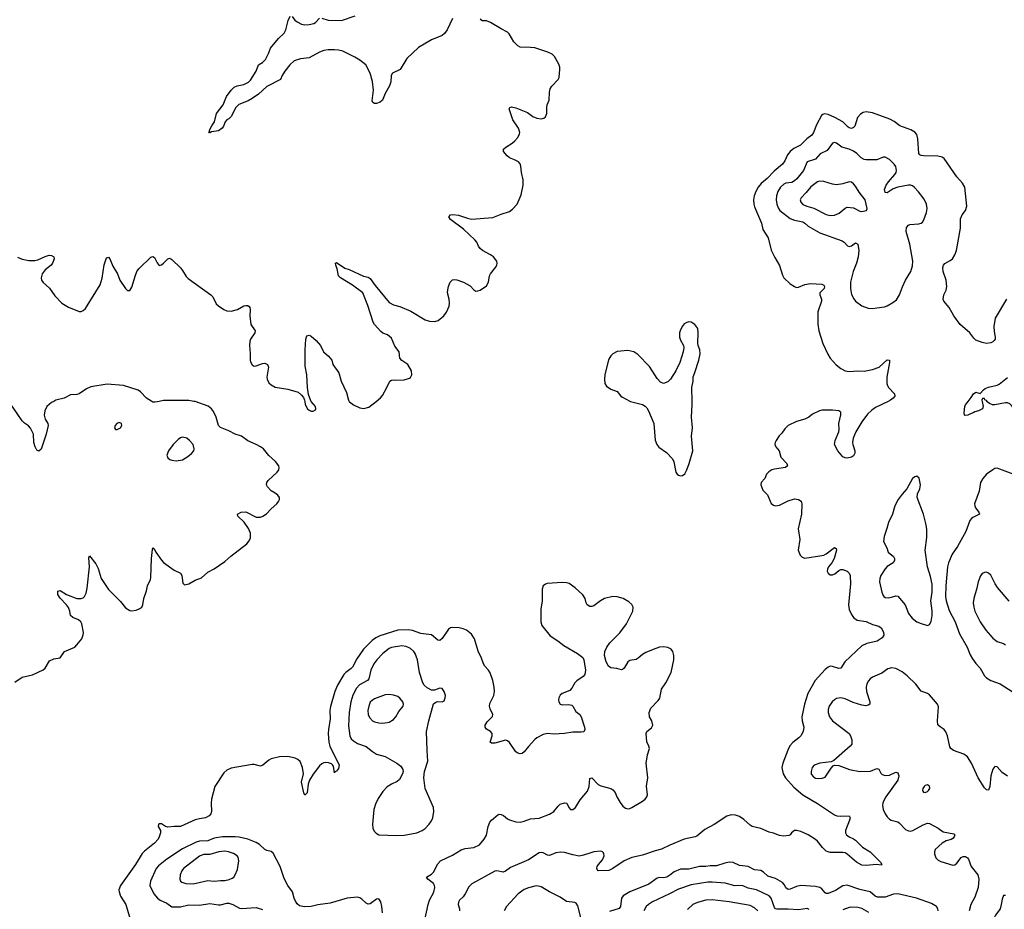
# Model space of a CAD drawing. Header units: inches. Extents: x 884691 to 1028259, y 526745 to 653629.
# Tile 50 of 241: x 954587 to 963919, y 565184 to 573619. Entities that reach past the tile are written whole.
import ezdxf

# ---------------------------------------------------------------- set-up
doc = ezdxf.new("R2010")
doc.units = ezdxf.units.IN
doc.header["$MEASUREMENT"] = 0
for name, color, linetype in [('A9556', 7, 'Continuous'), ('A9557', 7, 'Continuous'), ('A9566', 7, 'Continuous'), ('A9567', 7, 'Continuous')]:
    doc.layers.add(name, color=color, linetype=linetype)

msp = doc.modelspace()

# ---------------------------------------------------------------- linework, layer by layer
at = {"layer": 'A9556', "color": 6}
for points, elevation in [([(954910.9, 570000), (954890, 569987.7), (954845.9, 569950), (954824.6, 569910), (954819.2, 569870), (954830, 569830.2), (954855.5, 569790), (954858.1, 569770), (954839.2, 569690), (954792.3, 569547.7), (954770, 569529.2), (954750, 569538.3), (954732.4, 569570), (954722, 569610), (954717, 569690), (954690, 569745.5), (954670, 569766.7), (954631.7, 569791.7), (954610, 569816.5), (954516, 569956), (954481.6, 570000)], 2200), ([(954542.2, 567337.8), (954610, 567385.4), (954710, 567408.1), (954810, 567454.7), (954830, 567470.3), (954870, 567538.8), (954910, 567558), (954970.5, 567569.5), (955011.1, 567628.9), (955109.2, 567670.8), (955129.9, 567690.1), (955176.8, 567750), (955190, 567786.8), (955190.7, 567809.3), (955176, 567890), (955165.6, 567910), (955143.9, 567930), (955091.1, 567951.1), (955069.6, 567969.6), (955063.8, 568010), (955050, 568044.2), (955030.8, 568070.8), (954970, 568135), (954948.9, 568170), (954947.4, 568190), (954950, 568200.3), (954970, 568205.7), (955030, 568170.4), (955130, 568131.3), (955170, 568130.1), (955190, 568138.3), (955201.3, 568150), (955217.5, 568182.5), (955228, 568230), (955247.3, 568430), (955243.6, 568516.4), (955250, 568536.3), (955310, 568458.2), (955330, 568415.6), (955360.4, 568320.4), (955430, 568217.6), (955453.1, 568190), (955543.4, 568103.4), (955590, 568043.9), (955630, 568017), (955650, 568015.3), (955690, 568020.7), (955725.4, 568034.6), (955744.2, 568050), (955754.3, 568070), (955763.6, 568130), (955790, 568202.3), (955799.9, 568250), (955826.8, 568310), (955831.2, 568330), (955837, 568510), (955844.5, 568595.5), (955849.9, 568610.1), (955870, 568586.4), (955876.6, 568570), (955930, 568492.9), (955950, 568471), (956050, 568399.9), (956112.3, 568372.3), (956122.7, 568350), (956134.9, 568274.9), (956150, 568259.5), (956190, 568270.2), (956250, 568304.7), (956310, 568325.6), (956370, 568381.5), (956430, 568411.2), (956530, 568480.6), (956587.4, 568532.6), (956740.8, 568650), (956763.4, 568676.6), (956775, 568705), (956774.8, 568750), (956755.7, 568795.7), (956716, 568856), (956654, 568910), (956652.1, 568930), (956685.1, 568950), (956730, 568952.9), (956830, 568902.8), (956870, 568902.4), (956890.9, 568910), (956927.4, 568932.6), (956970, 568981.6), (957025.1, 569030), (957041, 569050), (957049.8, 569070), (957048.6, 569090), (957034.6, 569110), (957010, 569129.8), (956970, 569150.6), (956934.3, 569190), (956926.6, 569210), (956928.5, 569230), (956941.1, 569250), (957027.5, 569330), (957042.7, 569350), (957047.8, 569370), (957043.4, 569390), (957012.1, 569430), (956947.2, 569487.2), (956897, 569550), (956870, 569569.3), (956830, 569591.5), (956750, 569625.2), (956690, 569670.2), (956630, 569690.2), (956570, 569722.1), (956490, 569751.7), (956471.8, 569771.8), (956449.7, 569850), (956424.1, 569904.1), (956404.9, 569930), (956373.2, 569953.2), (956250, 569998.1), (956239, 570000)], 2200), ([(955907.8, 570000), (955870, 569991.4), (955850, 569993.7), (955839.8, 570000)], 2200), ([(957288.4, 570000), (957292.2, 569970), (957313.6, 569930), (957330, 569915.9), (957350, 569907.3), (957370, 569907), (957390, 569920.3), (957394.1, 569930), (957392.2, 569950), (957351.3, 570000)], 2200), ([(957710.6, 570000), (957714.3, 569994.3), (957750, 569966.3), (957810, 569937.8), (957850, 569932.9), (957895.3, 569944.7), (957966.1, 570000)], 2200), ([(960000, 568054.8), (959990, 568055.7), (959966.4, 568070), (959955.4, 568090), (959945.7, 568130), (959924.2, 568164.2), (959851.7, 568231.7), (959793.5, 568273.5), (959770, 568280.9), (959730, 568284.1), (959587.2, 568272.8), (959570, 568268.4), (959548.3, 568251.7), (959540.2, 568219.8), (959538.4, 568110), (959526.3, 568030), (959526.1, 567910), (959535.1, 567875.1), (959616.2, 567776.2), (959688.1, 567730), (959744.3, 567684.3), (959875.2, 567610), (959924.5, 567570), (959935, 567550), (959948.9, 567451.1), (959942.1, 567410), (959927.2, 567390), (959868.4, 567351.6), (959847.5, 567332.5), (959818.7, 567281.3), (959799.8, 567260.2), (959730, 567228.7), (959710, 567213.6), (959696.9, 567190), (959693.9, 567170), (959696.8, 567150), (959710, 567128.3), (959730, 567121.8), (959790, 567125.8), (959819.2, 567119.2), (959830.2, 567110), (959858.1, 567058.1), (959895.9, 567030), (959909, 567009), (959940.1, 566910), (959942, 566890), (959932.5, 566867.5), (959910, 566862.7), (959830, 566862.8), (959750, 566851.9), (959650, 566845.8), (959590, 566849.9), (959550, 566840.8), (959490, 566811.2), (959470, 566794.4), (959410, 566728.1), (959370, 566675.7), (959350, 566660.9), (959330, 566659.2), (959310, 566665.3), (959290, 566678.7), (959230, 566766.9), (959210, 566782.6), (959190, 566786.6), (959090, 566758.3), (959058, 566758), (959045.9, 566770), (959065.2, 566830), (959066.3, 566850), (959050.7, 566870), (959010, 566893.5), (958999.8, 566910), (959000.2, 566930), (959017.6, 566962.4), (959068.4, 567011.6), (959072.2, 567030), (959045.4, 567085.4), (959039.9, 567110), (959044.2, 567135.8), (959082.2, 567210), (959087.2, 567250), (959083.5, 567290), (959070, 567354), (959045.8, 567425.8), (959031.7, 567451.7), (958995.6, 567490), (958983.1, 567510), (958965.1, 567565), (958932.2, 567632.2), (958898.4, 567750), (958870, 567794.2), (958822.7, 567830), (958790, 567844.4), (958752.4, 567852.4), (958690, 567856.1), (958670, 567852.7), (958650, 567840.1), (958590, 567751.6), (958570, 567733.2), (958550, 567736.5), (958490, 567785.3), (958390, 567799.2), (958310, 567826.6), (958270, 567833.8), (958170, 567831.1), (958001.9, 567778.1), (957962.5, 567757.5), (957927.5, 567732.5), (957846.8, 567650), (957782, 567558), (957741, 567479), (957730, 567466.4), (957677.7, 567430), (957659.8, 567410), (957600, 567310), (957575.5, 567250), (957531.5, 567108.5), (957527.5, 567070), (957529.2, 566990), (957512.8, 566890), (957511.6, 566851.6), (957517.1, 566770), (957527.3, 566730), (957614.3, 566550), (957610, 566519.3), (957590, 566492.9), (957573.9, 566486.1), (957570, 566478.7), (957559.9, 566539.9), (957553.4, 566553.4), (957541.9, 566561.9), (957513.7, 566573.7), (957490, 566577.1), (957470, 566573.5), (957450, 566562.3), (957430, 566543.5), (957370, 566465.8), (957335.1, 566410), (957322.6, 566370), (957312.3, 566290), (957290, 566265.1), (957279.9, 566290), (957258.7, 566390), (957276, 566470), (957268.6, 566528.6), (957244.7, 566584.7), (957224.9, 566605), (957198.2, 566618.2), (957130, 566634.3), (957050, 566629), (956970, 566610.5), (956950, 566599.5), (956893.1, 566550), (956870, 566541.3), (956810, 566557.3), (956790, 566557), (956590, 566522.8), (956550, 566504.2), (956521.9, 566478.1), (956436.5, 566350), (956404.5, 566230), (956401.8, 566190), (956405.8, 566110), (956399.6, 566090), (956383, 566070), (956347, 566050), (956290, 566043.4), (956250, 566033), (956110, 565970.3), (956050, 565970.2), (955990, 565963.7), (955969.4, 565969.4), (955930, 565995.4), (955910, 565994.9), (955904, 565990), (955900.4, 565970), (955920.5, 565930), (955921.9, 565910), (955910.5, 565870), (955899.9, 565850), (955864, 565810), (955770, 565736.3), (955747.4, 565712.6), (955684.7, 565610), (955542.4, 565410), (955527.8, 565370), (955529.1, 565350), (955542.2, 565310), (955593.6, 565230), (955640.1, 565070)], 2200), ([(958411.3, 565011.3), (958458.7, 565230), (958470, 565272), (958513.8, 565346.2), (958522.2, 565390), (958518.5, 565410), (958508.3, 565428.3), (958455.5, 565470), (958444.1, 565490), (958490, 565516.8), (958510, 565536.8), (958550, 565616), (958574.9, 565645), (958690, 565699.1), (958771.6, 565748.4), (958810, 565760.3), (958891.2, 565768.8), (958943.7, 565796.3), (958988.9, 565850), (959010, 565887), (959028.7, 565970), (959043.6, 566010), (959060.2, 566030), (959120.4, 566079.6), (959130, 566085.2), (959150, 566084.6), (959172.6, 566072.6), (959210, 566040.5), (959230, 566031.5), (959290, 566014.3), (959330, 566011.4), (959370, 566018.7), (959430, 566041.4), (959510, 566049.1), (959610, 566085.2), (959648.7, 566111.3), (959690, 566162.2), (959710, 566179.5), (959750, 566195.2), (959773.7, 566190), (959791.7, 566150), (959806.7, 566130), (959830, 566130.3), (959856.5, 566150), (959899.3, 566220.7), (959970, 566303.2), (959984.5, 566350), (959990, 566424.9), (960000, 566427.7)], 2200), ([(958027, 565150), (958020.9, 565210), (958010, 565256), (957990, 565284.7), (957970, 565280.4), (957910, 565235.2), (957890, 565231.4), (957870, 565242.9), (957830, 565281.2), (957810, 565293.7), (957790, 565298.1), (957690, 565289), (957530, 565243.6), (957414.4, 565225.6), (957350, 565210.5), (957286.6, 565206.6), (957238.7, 565218.7), (957217, 565237), (957202, 565262), (957188.5, 565290), (957172.1, 565350), (957128.8, 565408.8), (957095.2, 565475.2), (957055, 565590), (956990, 565717.1), (956971.5, 565731.5), (956930, 565741.1), (956910, 565750.9), (956859.1, 565799.1), (956830, 565817), (956750, 565850.3), (956668.4, 565868.4), (956630, 565872.5), (956510, 565870), (956430, 565857.4), (956370, 565834.8), (956290.9, 565829.1), (956258.7, 565821.3), (956130, 565756.6), (955981.9, 565658.1), (955903.7, 565596.3), (955880.9, 565570), (955828.3, 565450), (955822.1, 565410), (955857.4, 565330), (955892.5, 565290), (955918.3, 565270), (955981.4, 565241.4), (956027.7, 565207.7), (956110, 565206.4), (956190, 565225.6), (956290, 565223.9), (956390, 565238.7), (956470, 565225.1), (956490, 565225.8), (956550, 565242.9), (956570, 565243.8), (956607.3, 565230), (956670, 565196.1), (956690, 565193.4), (956830, 565200.6), (956890, 565182.8)], 2300), ([(960000, 565718.8), (959930, 565696.4), (959890, 565689.1), (959830, 565699.2), (959750, 565721.6), (959714.7, 565725.3), (959670, 565719.9), (959610, 565693.7), (959590, 565696.4), (959550, 565720.1), (959530, 565724.2), (959510, 565718.8), (959410, 565654.7), (959238, 565582), (959190, 565544.6), (959170, 565536.9), (959110, 565550.3), (959090, 565546.3), (958873.6, 565426.4), (958842.8, 565397.2), (958810, 565329.6), (958790, 565302), (958755.8, 565270), (958747, 565253), (958742.7, 565230), (958756.9, 565190), (958756.9, 565170)], 2200), ([(959905.5, 565105.5), (959878.1, 565218.1), (959861.4, 565241.4), (959848.1, 565248.1), (959770, 565258.6), (959710, 565300.2), (959610, 565351.2), (959530, 565398.8), (959490, 565405.8), (959470, 565402.7), (959410, 565387.1), (959370, 565371.1), (959310.5, 565330), (959200.6, 565210), (959179.8, 565170)], 2300)]:
    msp.add_lwpolyline(points, dxfattribs=dict(at, elevation=elevation))
for points, elevation in [([(955530, 569798.8), (955509.2, 569790), (955492.9, 569770), (955484.9, 569750), (955494.6, 569734.6), (955510, 569733.4), (955530, 569741.3), (955543, 569750), (955556.1, 569770), (955552.9, 569790)], 2300), ([(956130, 569659), (956110, 569653), (956090, 569639.2), (956041, 569590), (955998.1, 569530), (955981.8, 569490), (955990, 569464.9), (956008.7, 569450), (956030, 569441.4), (956070, 569435.7), (956130, 569447), (956182.4, 569477.6), (956215.4, 569504.6), (956236.5, 569530), (956241.5, 569550), (956230.4, 569590), (956197.8, 569630), (956170, 569650.4)], 2300), ([(958210, 567681.7), (958110, 567667.9), (958090, 567657.5), (958030, 567608.4), (957972.7, 567550), (957943.2, 567510), (957913.9, 567450), (957895.2, 567370), (957885.1, 567354.9), (957807.8, 567312.2), (957778.8, 567281.2), (957744.2, 567215.8), (957726.7, 567150), (957711.1, 567050), (957703.4, 566923.4), (957716.8, 566830), (957730, 566801.3), (957750, 566780.8), (957790, 566755.8), (957870, 566726.5), (957930, 566679.7), (957970, 566655.9), (958050, 566633.6), (958160.9, 566570), (958198, 566542), (958219.8, 566510), (958220.5, 566490), (958214, 566470), (958186, 566414), (958165, 566395), (958110, 566371.6), (958070, 566344.9), (958030, 566300.2), (957986.1, 566233.9), (957960.3, 566179.7), (957943.1, 566130), (957930.1, 565990), (957933.8, 565953.8), (957945.7, 565925.7), (957964.8, 565904.8), (957990, 565891.4), (958162.9, 565882.9), (958230, 565886.7), (958349.9, 565910), (958401.2, 565930), (958429, 565950), (958467.4, 565990), (958490, 566022.8), (958501.3, 566050), (958512.5, 566110), (958508.1, 566150), (958428.7, 566330), (958417.5, 566430), (958423.9, 566490), (958456.5, 566590), (958447.6, 566690), (958441.8, 566870), (958463.9, 566970), (958510, 567131), (958530, 567149.5), (958550, 567153.4), (958590, 567150.2), (958610, 567162), (958620.6, 567190), (958621.4, 567210), (958611.6, 567250), (958590, 567276.4), (958570, 567280.9), (958518, 567262), (958490, 567261.9), (958450, 567283.7), (958420.8, 567310), (958407.6, 567330), (958375.6, 567430), (958356.8, 567550), (958335.2, 567610), (958322.5, 567630), (958290, 567655.6), (958250, 567674.6)], 2300), ([(958090, 567219.9), (958050, 567217.8), (957950, 567179.4), (957930, 567167.9), (957910, 567147.7), (957894.8, 567110), (957887.7, 567070), (957890.8, 567030.8), (957903.2, 567003.2), (957930, 566972), (957950, 566960.5), (957990, 566950.6), (958030, 566949.8), (958090, 566959.8), (958130, 566982.6), (958151.5, 567008.5), (958180.1, 567059.9), (958221.8, 567110), (958224, 567130), (958218.5, 567150), (958190, 567187), (958170, 567202.4), (958130, 567215.7)], 2400), ([(956530, 565735.2), (956473.9, 565730), (956390, 565705.2), (956330, 565702.6), (956290, 565689.3), (956139, 565570), (956122.5, 565550), (956107.7, 565510), (956104.1, 565470), (956111.2, 565451.2), (956122.6, 565442.6), (956162.6, 565430), (956230, 565427), (956370, 565458.8), (956430.7, 565450.7), (956490, 565457.5), (956530, 565456.6), (956573.9, 565466.1), (956601.6, 565478.4), (956615.8, 565490), (956629.2, 565510.8), (956650, 565563.2), (956665.2, 565645.2), (956657.1, 565677.1), (956648.7, 565690), (956613.7, 565713.7), (956566.3, 565730)], 2400)]:
    msp.add_lwpolyline(points, close=True, dxfattribs=dict(at, elevation=elevation))
at = {"layer": 'A9557', "color": 6, "elevation": 2200}
for points in [[(958689.3, 573630), (958638.8, 573521.2), (958613.1, 573486.9), (958590.7, 573469.3), (958490, 573426.1), (958366.4, 573353.6), (958257.7, 573250), (958192.9, 573147.1), (958120.2, 573110), (958108.5, 573090), (958103.5, 573030), (958090.7, 572990), (958050, 572917.3), (958024.7, 572855.3), (958002.8, 572837.2), (957970, 572825.5), (957950, 572823.9), (957932.9, 572832.9), (957928.7, 572850), (957940.1, 572950), (957932.1, 573032.1), (957907.9, 573110), (957867.5, 573190), (957810, 573236.3), (957764.5, 573264.5), (957650, 573318.8), (957610, 573329.7), (957570, 573334.2), (957510, 573332.6), (957470, 573326.2), (957429.2, 573310.8), (957330, 573258.2), (957250, 573247.9), (957190, 573227.7), (957148.9, 573191.1), (957099, 573130), (957076, 573090), (957059.8, 573050), (956930, 572986.6), (956850, 572913.4), (956790, 572869.9), (956752.4, 572850), (956664.4, 572815.6), (956635.2, 572784.8), (956590, 572699.6), (956570, 572678), (956550, 572669.2), (956534, 572650), (956520.3, 572610), (956507.2, 572590), (956470, 572565.8), (956404.9, 572555.1), (956390, 572547.3), (956378, 572550), (956384.7, 572555.3), (956386.6, 572570), (956406.9, 572613.1), (956434, 572650), (956453.5, 572730), (956515.4, 572810), (956547.3, 572890), (956591.4, 572950), (956620.7, 572979.3), (956648.2, 572991.8), (956710, 573004.2), (956754.4, 573025.6), (956776.3, 573043.7), (956827.5, 573130), (956850, 573189.1), (956887.1, 573212.9), (956918.3, 573241.7), (956950, 573303), (956965.5, 573350), (957041.3, 573438.7), (957093.2, 573490), (957110, 573521.6), (957131.9, 573610), (957150, 573653.4)], [(957170, 573649.1), (957195.1, 573615.1), (957218.2, 573598.2), (957257.6, 573577.6), (957290, 573570.7), (957330, 573572.1), (957376.5, 573583.5), (957390, 573591.3), (957430, 573633.6)], [(957450, 573633.5), (957510, 573615.5), (957637, 573610), (957765.8, 573654.2)], [(957966.1, 570000), (958007.6, 570032.4), (958025.8, 570054.2), (958068.4, 570131.6), (958094.5, 570190), (958110, 570201.3), (958130, 570204.9), (958150, 570200.3), (958230, 570204.6), (958280.9, 570219.1), (958292.5, 570227.5), (958303.1, 570250), (958300.5, 570290), (958266.5, 570350), (958208.8, 570388.8), (958191.6, 570410), (958182.7, 570470), (958143.9, 570523.9), (958110, 570600.2), (958074.6, 570630), (958030, 570648.1), (958010, 570661.8), (957949.9, 570730), (957938.3, 570750), (957885.3, 570910), (957838.9, 571030), (957743, 571103), (957626.4, 571170), (957610, 571190.8), (957595.4, 571255.4), (957582, 571290), (957581.1, 571310), (957590, 571316.2), (957670, 571263.9), (957710, 571250.2), (957845.7, 571185.7), (957890, 571176.3), (957910, 571165.5), (957957, 571097), (958090, 570938.5), (958130, 570915), (958190, 570897.8), (958294.1, 570854.1), (958430, 570773.4), (958470, 570760.2), (958522.4, 570757.6), (958552.2, 570767.8), (958607.7, 570812.3), (958633.7, 570846.3), (958657.2, 570902.8), (958661.9, 570930), (958657.8, 570970), (958642.5, 571030), (958643.5, 571056.5), (958651.3, 571088.7), (958668.7, 571130), (958689.2, 571150.8), (958710, 571155.2), (958730, 571152.9), (958794, 571130), (958856.5, 571096.5), (958890, 571057.4), (958910, 571046.2), (958930, 571047.2), (958950, 571055.3), (959010, 571096.5), (959030.4, 571129.6), (959039.9, 571190), (959048.3, 571210), (959097.7, 571270), (959109, 571290), (959113.5, 571310), (959109.8, 571330), (959077.1, 571370), (959049.8, 571390), (958973.4, 571430), (958950, 571448.2), (958935.7, 571470), (958919.9, 571510), (958902, 571530), (958792.2, 571632.2), (958670, 571723.6), (958655.2, 571750), (958670, 571767.1), (958691.3, 571771.3), (958745.8, 571765.8), (958830, 571735.4), (958870, 571728.5), (959070, 571742.6), (959150, 571775.5), (959230, 571800.7), (959258.7, 571821.3), (959301.7, 571870), (959341.1, 571958.9), (959358.8, 572050), (959358.9, 572098.9), (959343.1, 572170), (959337.4, 572230), (959330.4, 572250.4), (959313.6, 572270), (959278.3, 572290), (959228.9, 572308.9), (959207.4, 572327.4), (959173, 572370), (959171.7, 572390), (959193.8, 572410), (959253.2, 572446.8), (959278.8, 572470), (959310, 572500.2), (959324.5, 572535.5), (959326.1, 572550), (959314.7, 572590), (959259.5, 572670), (959227.1, 572772.9), (959233.7, 572786.3), (959249.1, 572790.9), (959290, 572783), (959399.9, 572739.9), (959450, 572700.2), (959490, 572683.7), (959530, 572679.7), (959554, 572686), (959570, 572697.1), (959583.5, 572730), (959582.6, 572790), (959586.3, 572810), (959605.7, 572854.3), (959609.4, 572930), (959615.8, 572964.2), (959630.3, 572989.7), (959689.8, 573050), (959699.5, 573070), (959707.4, 573150), (959706, 573170), (959696.5, 573196.5), (959656.5, 573270), (959632.6, 573292.6), (959594, 573310), (959470, 573350.7), (959430, 573356.3), (959330, 573359.1), (959310, 573370.5), (959271.6, 573410), (959225.7, 573485.7), (959210, 573500.1), (959150, 573530.3), (959050, 573592.9), (959010, 573606.4), (958970, 573609.1), (958950, 573624.2)], [(954565.7, 571365.7), (954610, 571346.8), (954674.7, 571334.7), (954730, 571334.5), (954758.9, 571341.1), (954830, 571374.8), (954866.6, 571386.6), (954890, 571383.8), (954910, 571370.6), (954912.7, 571350), (954898.9, 571310), (954885.8, 571290), (954830, 571247.3), (954801.3, 571210), (954790.6, 571170.6), (954794.8, 571150), (954810, 571126.2), (954870, 571074.3), (954920.9, 571000.9), (954986.2, 570930), (955050, 570892), (955150, 570851.8), (955170, 570850.9), (955190, 570861.3), (955210, 570880.5), (955350, 571104.6), (955370, 571168.8), (955387.1, 571292.9), (955410, 571360.7), (955430, 571368.1), (955441.9, 571350), (955470, 571282.8), (955514.8, 571210), (955537.8, 571150), (955590, 571070.4), (955610, 571050.4), (955630, 571050.5), (955650, 571083.8), (955683.3, 571196.7), (955702.2, 571237.8), (955719.6, 571260.4), (955830, 571365.8), (955850, 571374.2), (955865.1, 571365.1), (955890, 571312.2), (955910, 571288.5), (955930, 571294.9), (955950, 571308.8), (955990, 571352.2), (956010, 571359.1), (956030, 571346), (956110, 571266.7), (956130, 571241.5), (956163.6, 571183.6), (956183.5, 571163.5), (956397.7, 571010), (956417.9, 570990), (956450, 570923.7), (956470, 570904.4), (956522, 570870), (956550, 570857.5), (956590, 570856.6), (956650, 570872.1), (956710, 570904.2), (956729.4, 570909.4), (956750, 570908.2), (956760.9, 570900.9), (956769.4, 570890), (956772.2, 570872.2), (956768.8, 570810), (956779.1, 570730), (956818.3, 570670), (956815.7, 570650), (956774.6, 570590), (956767.2, 570570), (956765.6, 570530), (956773.1, 570453.1), (956770.1, 570390.1), (956774.3, 570374.3), (956790, 570345.8), (956810, 570335), (956830, 570337.3), (956890, 570359.8), (956910, 570361.8), (956936.9, 570350), (956944.8, 570324.8), (956931, 570230), (956933.2, 570210), (956950, 570175.7), (956970, 570156.1), (957010, 570135.7), (957130, 570115.4), (957225.7, 570085.7), (957259, 570059), (957277.5, 570037.5), (957287.2, 570010), (957288.4, 570000)], [(957351.3, 570000), (957346.2, 570006.2), (957324, 570064), (957314.4, 570130), (957309.5, 570250), (957293.9, 570333.9), (957292.1, 570490), (957300.1, 570590), (957310, 570620.7), (957330, 570627.6), (957350, 570618.9), (957396.9, 570576.9), (957437.5, 570530), (957466.9, 570470), (957513.4, 570430), (957545.3, 570390), (957555.7, 570350), (957610.6, 570270), (957634.1, 570190), (957684.1, 570084.1), (957704.1, 570010), (957710.6, 570000)], [(955839.8, 570000), (955790.5, 570030.5), (955733.1, 570090), (955710, 570105.1), (955570, 570151.3), (955417, 570163), (955261.7, 570138.3), (955219.8, 570120.2), (955150, 570069.9), (955130, 570064.1), (955070, 570060.4), (955010.1, 570029.9), (954930, 570011.2), (954910.9, 570000)], [(956239, 570000), (956190, 570008.6), (955950.3, 570009.7), (955907.8, 570000)]]:
    msp.add_lwpolyline(points, dxfattribs=at)
at = {"layer": 'A9566', "color": 6}
for points, elevation in [([(962818.7, 570000), (962698.4, 569941.6), (962662.2, 569917.8), (962622.8, 569877.2), (962570, 569805), (962511.8, 569710), (962487.2, 569650), (962480.6, 569610), (962482.6, 569590), (962503.3, 569530), (962503.2, 569510), (962490, 569484.5), (962470, 569471.9), (962430, 569462), (962410, 569463.9), (962390, 569473.5), (962339.8, 569530), (962310.8, 569590), (962315, 569630), (962350.4, 569710), (962354.1, 569734.1), (962352.2, 569790), (962371.2, 569871.2), (962370, 569899), (962351, 569911), (962290, 569917.1), (962190, 569915.2), (962168.9, 569911.1), (962100.2, 569879.8), (962066, 569850), (962028, 569830), (961950, 569808.3), (961870.1, 569769.9), (961840.1, 569739.9), (961810, 569696.9), (961785.5, 569674.5), (961756.5, 569630), (961747.5, 569610), (961745.4, 569590), (961755.2, 569570), (961785.8, 569530), (961801.1, 569470), (961859.5, 569410), (961863.1, 569390), (961846.3, 569373.7), (961741.7, 569358.3), (961715.5, 569350), (961687.4, 569332.6), (961666, 569310), (961650.3, 569270), (961613.7, 569230), (961611.6, 569210), (961630, 569159.3), (961673.3, 569113.3), (961710, 569032.2), (961730, 569015.8), (961750.2, 569010.2), (961790, 569017.4), (961870, 569056.6), (961930, 569074.3), (961970, 569071.1), (961993.1, 569053.2), (962001, 569030), (961995.5, 568930), (961966.2, 568790), (961980.8, 568690), (961965.2, 568590), (961982.8, 568542.8), (962002.7, 568522.7), (962030, 568514), (962190, 568537.4), (962210, 568542.6), (962230, 568554.6), (962310, 568614.3), (962326.1, 568606.1), (962329.4, 568589.4), (962305.8, 568510), (962285.1, 568470), (962253.3, 568430), (962244.2, 568410), (962241.5, 568390), (962249.1, 568370), (962270, 568355.1), (962290, 568354.2), (962314.3, 568365.7), (962350, 568395.9), (962370, 568404.8), (962390, 568406.1), (962430, 568389.6), (962450, 568370.8), (962458.3, 568350), (962460.5, 568270), (962442.5, 568070), (962447.9, 568027.9), (962470, 567978.6), (962490.9, 567950), (962525.7, 567925.7), (962610, 567911.4), (962670, 567883.3), (962730, 567869), (962751.9, 567851.9), (962772.9, 567812.9), (962777, 567783), (962761.6, 567758.4), (962712.9, 567727.1), (962615.1, 567704.9), (962570, 567681.5), (962409.1, 567530.9), (962371.1, 567468.9), (962350, 567468.8), (962290, 567487.1), (962270, 567488.5), (962250, 567480.5), (962222.3, 567457.7), (962124.9, 567355.1), (962055.6, 567230), (962026.8, 567130), (962001.5, 567010), (962002.9, 566970), (962017.8, 566910), (962013.3, 566870), (961990.8, 566829.2), (961972.3, 566810), (961913.8, 566766.2), (961886.2, 566733.8), (961866.3, 566693.7), (961820.3, 566570), (961811.7, 566530), (961823.4, 566470), (961845.6, 566430), (961922.8, 566342.8), (962010.9, 566270.9), (962150, 566188.5), (962310, 566079), (962331.2, 566071.2), (962370, 566066), (962450.2, 566070), (962457.3, 566050), (962453.1, 566030), (962415.1, 565930), (962413.3, 565910), (962422.5, 565890), (962448.9, 565870), (962490, 565853.7), (962510, 565840.5), (962574.5, 565774.5), (962646.4, 565730), (962746.7, 565630), (962759.3, 565610), (962756.5, 565603.5), (962708.8, 565608.8), (962610, 565599.3), (962570, 565603.9), (962516.8, 565630), (962430, 565708.3), (962410, 565718.7), (962390, 565722.7), (962270, 565723.5), (962230, 565737), (962196.1, 565770), (962150, 565828.8), (962130, 565845.9), (962060.2, 565890), (961990, 565920.8), (961950, 565931.3), (961929.2, 565930.8), (961901.2, 565910), (961889.3, 565890.7), (961875.4, 565884.6), (961830, 565877.8), (961790, 565884), (961730, 565906.1), (961690, 565914.6), (961611.4, 565951.4), (961530, 565968.3), (961510, 565981.4), (961450, 566037.1), (961410, 566062.6), (961370, 566077.9), (961330, 566079.9), (961290, 566066.2), (961170, 565987.9), (961080.7, 565939.3), (961003.9, 565876.1), (960990, 565869.9), (960883.9, 565850), (960747.6, 565792.4), (960670, 565753.7), (960610, 565739.7), (960490, 565697.8), (960390, 565676.1), (960316.9, 565643.1), (960210.1, 565569.9), (960170, 565553.7), (960070, 565548.5), (960061, 565561), (960057.6, 565570), (960061.2, 565590), (960072.3, 565610), (960110, 565652.8), (960125.8, 565690), (960125, 565710), (960119.9, 565719.9), (960110.7, 565730.7), (960094.9, 565734.9), (960027.6, 565727.6), (960000, 565718.8)], 2200), ([(960376.1, 570000), (960490, 569969.7), (960514.6, 569954.6), (960530, 569938.5), (960546.5, 569910), (960596.1, 569790), (960611.3, 569631.3), (960624.3, 569590), (960645.4, 569565.4), (960716.4, 569516.4), (960775.5, 569455.5), (960787.9, 569427.9), (960807, 569330), (960819.7, 569310), (960830, 569301.4), (960850, 569294.6), (960870, 569297.8), (960890, 569313.6), (960910.5, 569350), (960933.1, 569410), (960965.7, 569530), (960954.9, 569670), (960964.3, 569750), (960953.4, 569850), (960961, 569970), (960960.5, 570000)], 2200), ([(963709.2, 570000), (963718.4, 569950), (963712.4, 569930), (963674.8, 569910), (963638.8, 569901.2), (963624.7, 569890), (963597.1, 569882.9), (963572, 569870), (963547.3, 569867.3), (963542, 569870), (963539.3, 569890), (963543.6, 569950), (963550, 569966), (963576.9, 570000)], 2200), ([(964153.3, 570000), (964149.1, 569990), (964146.3, 569950), (964151.4, 569890), (964147.9, 569852.1), (964143.1, 569836.9), (964130, 569819.7), (964110, 569821.5), (964090, 569834), (964062.6, 569862.6), (963990, 569956.7), (963970, 569975.5), (963950, 569984.8), (963930, 569987.1), (963830, 569966.9), (963808.3, 569968.3), (963779.8, 569979.8), (963756.9, 569996.9), (963755.2, 570000)], 2200), ([(964003.5, 569310), (963850, 569366.6), (963830, 569364.5), (963810, 569352.2), (963750, 569308.4), (963714.3, 569270), (963692.7, 569230), (963679.8, 569150), (963636.6, 569030), (963638.6, 569010), (963647.3, 568990), (963677.3, 568950), (963683.8, 568930), (963621.1, 568898.9), (963608.2, 568890), (963593.8, 568870), (963553.2, 568766.8), (963475.2, 568624.8), (963426.4, 568550), (963389.7, 568470), (963379.9, 568430), (963364.1, 568250), (963362, 568150), (963367.3, 568110), (963396.4, 568016.4), (963452.9, 567910), (963495.9, 567795.9), (963568.5, 567670), (963596.2, 567596.2), (963617.8, 567557.8), (963650, 567515.7), (963691.8, 567471.8), (963730, 567396.4), (963750, 567377.6), (963790, 567354.4), (963881.3, 567321.3), (964001.6, 567241.6)], 2300), ([(963966.4, 568106.4), (963855.1, 568235.1), (963831, 568271), (963790, 568352.2), (963770, 568372.5), (963750, 568379.3), (963730, 568378.7), (963710, 568366.9), (963694.4, 568345.6), (963670.8, 568290), (963659.3, 568230), (963630, 568131.5), (963625.2, 568090), (963629.2, 568050), (963640.7, 568010), (963689.3, 567910), (963744.2, 567830), (963810, 567755.2), (963850, 567724.4), (963910, 567705.4), (963930, 567693)], 2400), ([(960000, 566427.7), (960009.6, 566430.4), (960070, 566368.3), (960095.6, 566355.6), (960190, 566330.2), (960210, 566318), (960230, 566291.7), (960246.6, 566250), (960278.1, 566198.1), (960303.6, 566163.6), (960330, 566141.9), (960350, 566136.3), (960370, 566139.5), (960390, 566150.1), (960490.2, 566209.8), (960516.7, 566230), (960532.5, 566250), (960537.9, 566270), (960528.3, 566351.7), (960541.9, 566430), (960525, 566570), (960537.5, 566650), (960556, 566710), (960551.3, 566730), (960530, 566772.3), (960523.2, 566850), (960530.9, 566870), (960574.9, 566905.1), (960587.1, 566930), (960578.5, 566970), (960557, 567010), (960553.7, 567050), (960569.6, 567090.4), (960637.5, 567162.5), (960653.5, 567186.5), (960670.3, 567270), (960711.5, 567330), (960763.2, 567430), (960785.9, 567550), (960786.4, 567590), (960777.4, 567630), (960762.9, 567650), (960730, 567665.1), (960690, 567674), (960650, 567669), (960591.4, 567648.6), (960522.5, 567617.5), (960490, 567599.2), (960450, 567564.7), (960430, 567553.2), (960370, 567542.4), (960350, 567529.8), (960316.6, 567470), (960302, 567458), (960290, 567453.2), (960246, 567466), (960190, 567475.1), (960169.3, 567490), (960144.1, 567530), (960129.9, 567589.9), (960133.6, 567630), (960152.1, 567670), (960180.4, 567710), (960275.7, 567804.3), (960338.5, 567890), (960399.9, 568010), (960401.3, 568050), (960390, 568074.1), (960360.9, 568100.9), (960306, 568130), (960250, 568148), (960210, 568149.9), (960130, 568131.1), (960092.2, 568110), (960030, 568060.6), (960010, 568053.9), (960000, 568054.8)], 2200), ([(963950, 566445), (963900.1, 566480.1), (963850, 566536.4), (963830, 566537.4), (963810, 566511.5), (963790.1, 566450), (963781.7, 566350), (963770, 566315.1), (963750, 566316), (963730, 566337.4), (963670, 566430.7), (963608.4, 566570), (963571.1, 566631.1), (963536.1, 566656.1), (963437.7, 566690), (963411.3, 566710), (963403.3, 566723.3), (963381.5, 566830), (963366.2, 566866.2), (963349.5, 566889.5), (963310, 566914), (963291.1, 566931.1), (963290, 566934), (963285, 566970), (963295.3, 567104.7), (963286.8, 567130), (963210, 567217.5), (963190, 567229.9), (963130, 567252.6), (963079.5, 567319.5), (962997.1, 567397.1), (962950, 567434.5), (962890, 567468.3), (962850, 567474.7), (962814.6, 567465.4), (962757.5, 567422.5), (962670, 567386.2), (962649.2, 567370.8), (962631.9, 567350), (962617, 567323), (962608.7, 567290), (962613.3, 567250), (962645.9, 567150), (962644.7, 567130), (962630, 567118.2), (962606.3, 567113.7), (962570, 567118.3), (962485.3, 567145.3), (962410, 567178.9), (962370, 567187.9), (962330, 567182.3), (962310, 567170.9), (962287.3, 567150), (962260.3, 567110), (962250, 567078.7), (962248.6, 567050), (962261.2, 567010), (962290, 566969.6), (962449.7, 566849.6), (962462, 566830), (962475.5, 566790), (962474.8, 566750), (962458.1, 566730), (962304.2, 566595.8), (962276.9, 566583.1), (962169.9, 566569.9), (962115.4, 566550), (962099, 566530), (962087.4, 566490), (962090, 566466.8), (962110, 566439.1), (962130, 566427.4), (962156.4, 566423.6), (962193.6, 566426.4), (962221.9, 566438.1), (962277.3, 566522.7), (962296.5, 566543.5), (962310, 566550.4), (962350, 566546.9), (962450.4, 566510.4), (962550, 566491.2), (962650, 566495.2), (962710, 566520.2), (962730, 566512), (962750, 566474.3), (962762.3, 566462.3), (962790, 566453), (962830, 566457.1), (962890, 566483.5), (962910, 566478.6), (962919.8, 566450), (962910, 566410), (962796.1, 566250), (962774.2, 566210), (962768.3, 566190), (962765.9, 566170), (962771.9, 566130), (962790, 566089), (962810, 566059.4), (962830, 566039.7), (962848, 566030), (962910, 566012), (962923.9, 566003.9), (962982.3, 565942.3), (963010, 565926.9), (963030, 565925), (963052.8, 565930), (963150, 565984), (963190, 565999.4), (963210, 565996.9), (963293.6, 565953.6), (963339.7, 565919.7), (963440.2, 565900.2), (963450.5, 565890), (963443.7, 565870), (963430, 565856.6), (963414.2, 565845.8), (963367.3, 565832.7), (963330, 565812.5), (963262.8, 565750), (963256.5, 565730), (963256.8, 565710), (963271.4, 565671.4), (963290.8, 565650.8), (963316, 565636), (963430, 565604.1), (963450, 565607.3), (963470, 565621.7), (963510, 565674.6), (963530, 565685.2), (963550, 565683.4), (963570, 565671.1), (963578.9, 565658.9), (963603.6, 565590), (963668.1, 565510), (963677.1, 565470), (963672.3, 565390), (963639.1, 565300.9), (963602.5, 565230), (963587, 565170)], 2300), ([(963290.7, 565170), (963288.4, 565190), (963275.2, 565210), (963230, 565239.2), (963087.3, 565290), (962909.8, 565329.8), (962870, 565327), (962790, 565299.9), (962718.7, 565298.7), (962696.1, 565310), (962649.1, 565349.1), (962550, 565372.5), (962430, 565413.6), (962390, 565405.9), (962318.6, 565361.4), (962250, 565334.7), (962230, 565334.2), (962220.2, 565340.2), (962190, 565378.1), (962171.6, 565391.6), (962130, 565401.6), (961990, 565411.1), (961950, 565400.8), (961890, 565375.1), (961870, 565373.5), (961850, 565387.3), (961837, 565417), (961818.3, 565438.3), (961750, 565476.1), (961678.3, 565498.3), (961636.9, 565536.9), (961611.6, 565551.6), (961550, 565557.1), (961490, 565591.5), (961410, 565601.1), (961350, 565627), (961310, 565630.3), (961270, 565622.9), (961190, 565596.3), (961130, 565596.9), (961090, 565589.6), (961030, 565589), (960930, 565566.1), (960850, 565563.5), (960790, 565541), (960750, 565508.4), (960719.1, 565490), (960690, 565484.2), (960650, 565484.7), (960630, 565479.1), (960550, 565421.8), (960370.8, 565349.2), (960307.2, 565312.8), (960290.1, 565289.9), (960280.1, 565210), (960269.2, 565190.8), (960176, 565164)], 2300), ([(962070, 565183.3), (962050, 565192), (961970, 565179.1), (961870, 565185.1), (961764.6, 565184.6), (961750, 565189.5), (961741.5, 565201.5), (961710.5, 565290), (961690, 565313.5), (961570, 565367.9), (961490, 565383.5), (961450, 565404.9), (961430, 565410), (961366.5, 565406.5), (961272.7, 565432.7), (961150, 565442.9), (961110, 565440.7), (960950, 565416.2), (960830, 565374.6), (960747.4, 565330), (960586, 565254), (960546, 565230), (960525.5, 565210), (960501.6, 565170)], 2400), ([(961582.5, 565170), (961550, 565199.2), (961510, 565219.1), (961310, 565253.8), (961150, 565274.2), (961090, 565270.5), (961010, 565249.5), (960967.7, 565230), (960916.3, 565183.7)], 2500), ([(963930, 565316), (963910, 565314.2), (963898.2, 565281.8), (963890.6, 565230), (963878.4, 565190), (963836.1, 565130), (963827.2, 565110), (963820.4, 565070), (963823.1, 565043), (963841.1, 565001.1), (963871.8, 564970), (963914.7, 564950), (964003.7, 564930)], 2400), ([(962634.1, 565154.1), (962570, 565191.3), (962530, 565200.4), (962470, 565204.5), (962450, 565201.6), (962390, 565178.1)], 2400)]:
    msp.add_lwpolyline(points, dxfattribs=dict(at, elevation=elevation))
for points, elevation in [([(963090, 569291.6), (963070, 569285.8), (963050, 569268.5), (962995.8, 569170), (962950, 569121.2), (962913.8, 569070), (962883, 569010), (962860.5, 568930), (962820.3, 568850), (962806.7, 568793.3), (962779.7, 568720.3), (962775.2, 568670), (962804.9, 568610), (962818.6, 568570), (962868.5, 568528.5), (962879.3, 568510), (962879.8, 568490), (962865, 568470), (962810, 568435.5), (962788.5, 568411.5), (962747.8, 568350), (962738.5, 568321.5), (962736.7, 568290), (962758.6, 568190), (962766.6, 568166.6), (962778.8, 568150), (962790, 568141.9), (962817.3, 568137.3), (962850, 568142.7), (962890, 568156.7), (962910, 568153), (962980.1, 568070), (963010.7, 567990), (963045.3, 567945.3), (963090, 567910.4), (963130, 567892.4), (963190, 567876.3), (963210, 567884.8), (963226.5, 567913.5), (963235.5, 567970), (963235.5, 568015.5), (963222, 568110), (963236.1, 568190), (963234.1, 568265.9), (963219.1, 568339.1), (963191.4, 568430), (963169.9, 568590), (963185.5, 568710), (963183.6, 568783.6), (963177.5, 568830), (963154.2, 568930), (963093.8, 569090), (963096.8, 569123.2), (963118.3, 569170), (963124.2, 569210), (963110.8, 569270.8)], 2300), ([(963190, 566363.7), (963170, 566359.4), (963158, 566350), (963146.4, 566330), (963142.9, 566310), (963153.8, 566293.8), (963170, 566292.1), (963190, 566300.8), (963201.5, 566310), (963213.1, 566330), (963211.4, 566351.4)], 2400)]:
    msp.add_lwpolyline(points, close=True, dxfattribs=dict(at, elevation=elevation))
at = {"layer": 'A9567', "color": 6, "elevation": 2200}
for points in [[(963939.2, 570970), (963832.9, 570790), (963820.1, 570710), (963822.3, 570662.3), (963833, 570610), (963832.2, 570590), (963823.9, 570576.1), (963810, 570563.7), (963790, 570555.9), (963750, 570548.5), (963710, 570556.8), (963650, 570581), (963630, 570598.5), (963590.8, 570650.8), (963500.7, 570730), (963442.1, 570810), (963397.6, 570890), (963344.6, 570950), (963338.5, 570970), (963345, 571010), (963367.3, 571052.7), (963374, 571090), (963368.9, 571150), (963340.5, 571230), (963337.2, 571270), (963341.8, 571290), (963353.9, 571306.1), (963406.1, 571333.9), (963427.7, 571352.2), (963451.4, 571390), (963466.3, 571430), (963502.5, 571642.5), (963503.4, 571730), (963520.9, 571770), (963550, 571811), (963563.4, 571850), (963545.6, 572030), (963521.8, 572070), (963469.8, 572129.8), (963350, 572301.4), (963330, 572313.7), (963290, 572323.6), (963152.8, 572327.2), (963130, 572329.9), (963118.3, 572338.3), (963109.3, 572350), (963100.5, 572490), (963088.6, 572528.6), (963072.4, 572552.4), (963034.1, 572574.1), (962930, 572612.2), (962874.3, 572654.3), (962835.1, 572675.1), (962670, 572734.9), (962610, 572743.6), (962582, 572738), (962555.9, 572724.1), (962527.4, 572690), (962501.8, 572610), (962490, 572595.1), (962470, 572588.5), (962450, 572591.7), (962438.9, 572598.9), (962388.9, 572648.9), (962312.8, 572692.8), (962250, 572719.6), (962215, 572725), (962199.8, 572720.2), (962187.4, 572710), (962139.6, 572620.4), (962111, 572549), (962095.8, 572524.2), (962047.8, 572490), (961987.3, 572430), (961923.6, 572396.4), (961890.9, 572370), (961864.2, 572335.8), (961838.4, 572281.6), (961817, 572250), (961736.6, 572183.4), (961670, 572111.8), (961615.1, 572064.9), (961586.6, 572030), (961562.6, 571990), (961548.8, 571950), (961542.8, 571910), (961544, 571870), (961550, 571843.5), (961617.2, 571690), (961631.2, 571630), (961679.7, 571550), (961710, 571432.3), (961743.4, 571363.4), (961790, 571289.2), (961816.9, 571196.9), (961830, 571172), (961890, 571115.4), (961930, 571087.5), (961950, 571079.8), (961970, 571083), (962028.4, 571108.4), (962083.7, 571116.3), (962190, 571111.5), (962210, 571101.1), (962214.1, 571090), (962211.7, 571070), (962170.7, 571029.3), (962169.6, 571010), (962187.4, 570970), (962187.4, 570950), (962151, 570849), (962150.4, 570730.4), (962162.7, 570670), (962199.7, 570550), (962247.1, 570447.1), (962270.1, 570410), (962326.7, 570346.7), (962370, 570311.1), (962410, 570290.4), (962450, 570281.8), (962530, 570288.3), (962590, 570285.1), (962670, 570301.6), (962734.6, 570325.4), (962810, 570392.3), (962830.7, 570390.7), (962831, 570370), (962805.5, 570230), (962806.8, 570170), (962810.7, 570150), (962821.1, 570130), (962878.9, 570070), (962880.5, 570050), (962866.1, 570030), (962839.3, 570010), (962818.7, 570000)], [(960960.5, 570000), (960958, 570130), (960969.8, 570190), (960969, 570231), (960987, 570273), (961024.7, 570390), (961037.2, 570450), (961033.2, 570490), (961016.8, 570530), (961013.1, 570553.1), (961019.1, 570650), (961013.1, 570690), (960987.5, 570730), (960951.9, 570750), (960930, 570752.6), (960910, 570748.8), (960885.9, 570734.1), (960865.1, 570710), (960845.8, 570670), (960841, 570650), (960841.5, 570610), (960850, 570579.5), (960877.5, 570530), (960882.6, 570510), (960876.5, 570470), (960843.9, 570370), (960805.2, 570290), (960755.7, 570210), (960730, 570184.2), (960690, 570170.4), (960661.5, 570181.5), (960630, 570217.5), (960556.1, 570330), (960445.8, 570445.8), (960409.2, 570470), (960350, 570482.9), (960250, 570471.7), (960210, 570451.4), (960188.8, 570431.2), (960170, 570398.5), (960160.5, 570370), (960133.2, 570250), (960128.4, 570210), (960132.9, 570170), (960150, 570143.4), (960190, 570116.5), (960250, 570092.5), (960284.6, 570050), (960299.2, 570039.2), (960370, 570001.6), (960376.1, 570000)], [(963576.9, 570000), (963604.8, 570035.3), (963626.6, 570070), (963650, 570086), (963690, 570074), (963722.3, 570110), (963738.7, 570121.3), (963770, 570136), (963850, 570154.8), (963870, 570163.6), (963950, 570227)], [(963755.2, 570000), (963750, 570009.6), (963735.8, 570015.8), (963730, 570026), (963711.6, 570028.4), (963707.3, 570010), (963709.2, 570000)]]:
    msp.add_lwpolyline(points, dxfattribs=at)
at = {"layer": 'A9567', "color": 6}
for points, elevation in [([(962310, 572455.2), (962290, 572446.8), (962240.4, 572379.6), (962174.6, 572345.4), (962130, 572296.5), (962050.3, 572269.6), (962017.2, 572190), (961952.4, 572110), (961930, 572090), (961904.1, 572075.9), (961850, 572068.1), (961830, 572059.1), (961797.1, 572030), (961772, 571990), (961760.3, 571950), (961756.4, 571910), (961762.9, 571870), (961775.8, 571835.8), (961792.4, 571810), (961890, 571732.1), (961930, 571717.8), (962010, 571702.9), (962030, 571690.9), (962060.8, 571660.8), (962170, 571597.8), (962382.7, 571522.7), (962400.1, 571510), (962433.3, 571473.3), (962450, 571468.8), (962470, 571476), (962510, 571502.7), (962530, 571491.6), (962540.1, 571430), (962534.8, 571370), (962518.9, 571310), (962485.7, 571230), (962461, 571130), (962459.9, 571070), (962470, 571013.4), (962491.9, 570971.9), (962510, 570950.5), (962570, 570905.4), (962630, 570884.2), (962670, 570881.1), (962710, 570887.4), (962783.4, 570896.6), (962810, 570905.1), (962863.5, 570936.5), (962896.2, 570963.8), (962926.9, 571010), (962953.7, 571086.3), (962983.5, 571150), (963033.5, 571230), (963050, 571285.7), (963051, 571330), (963023.7, 571490), (962989.7, 571610), (962993.1, 571646.9), (963010, 571669.6), (963024.6, 571675.4), (963110, 571682.5), (963131.2, 571688.8), (963142.3, 571697.7), (963157.5, 571722.5), (963181.3, 571790), (963187.4, 571830), (963182, 571870), (963158.3, 571918.3), (963106.7, 571986.7), (963065.7, 572030), (963050, 572042.3), (963030, 572049.9), (963010, 572050.3), (962910, 572031.8), (962865.1, 572014.9), (962810, 571978.5), (962790, 571981.7), (962782.4, 572010), (962799.4, 572050), (962820.1, 572079.9), (962881.8, 572150), (962893.1, 572170), (962897.7, 572190), (962890, 572228.2), (962876.4, 572250), (962830, 572291.8), (962790, 572313.8), (962770, 572315.5), (962710, 572289.2), (962610, 572289.4), (962590, 572293.9), (962562.9, 572310), (962521.6, 572350), (962490, 572373.2), (962450, 572391.3), (962379.6, 572410), (962330, 572448.4)], 2300), ([(962170, 572086.1), (962150, 572080.6), (962085.5, 572034.6), (962040.9, 571979.1), (961992.6, 571930), (961985.8, 571910), (961989.4, 571890), (962010, 571865.7), (962048.1, 571850), (962112.4, 571832.4), (962229.9, 571770.1), (962270, 571762.5), (962310, 571764.5), (962355.3, 571784.7), (962410, 571832.9), (962430, 571841.2), (962490, 571834.4), (962550, 571803.9), (962570, 571800.2), (962614.2, 571810), (962620.1, 571830), (962601.4, 571910), (962543.1, 571983.1), (962510, 572039.6), (962490, 572063.8), (962470, 572079.2), (962450, 572082.7), (962390, 572061.5), (962330, 572054.4), (962290, 572059.8), (962210, 572083.5)], 2400)]:
    msp.add_lwpolyline(points, close=True, dxfattribs=dict(at, elevation=elevation))

doc.saveas('drawing.dxf')
